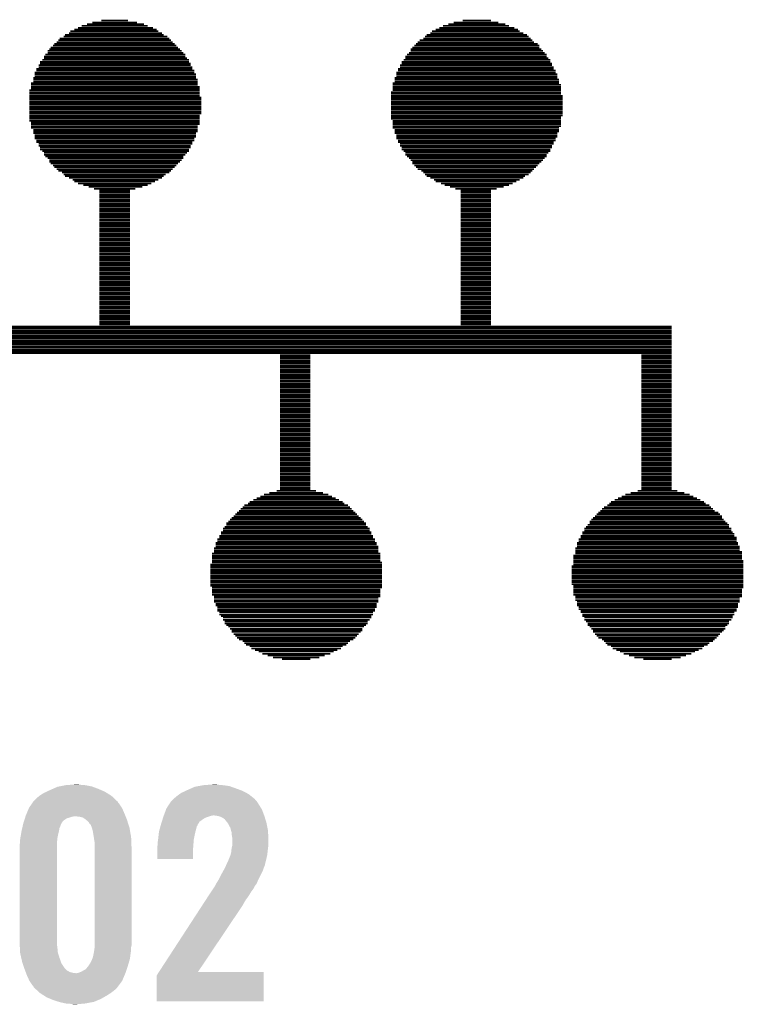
# Model space of a CAD drawing. Extents: x -9 to 122, y -9 to 65.
# Tile 223 of 256: x 66.64 to 71.13, y 28.24 to 34.35. Entities that reach past the tile are written whole.
import ezdxf

# ---------------------------------------------------------------- set-up
doc = ezdxf.new("R2010")
doc.units = 0
doc.layers.add('CLICKER_4_FOR_R7FA4M2A_V100_GTO', color=12, linetype='CONTINUOUS')

msp = doc.modelspace()

# ---------------------------------------------------------------- linework, layer by layer
at = {"layer": 'CLICKER_4_FOR_R7FA4M2A_V100_GTO', "const_width": 0.01016}
for points in [[(67.02044, 34.31286), (67.42938, 34.31286)], [(67.05346, 34.32302), (67.40652, 34.32302)], [(67.08648, 34.33318), (67.36334, 34.33318)], [(67.14236, 34.34588), (67.30746, 34.34588)], [(69.26072, 34.31286), (69.66966, 34.31286)], [(69.29374, 34.32302), (69.6468, 34.32302)], [(69.32676, 34.33318), (69.60362, 34.33318)], [(69.38264, 34.34588), (69.5579, 34.34588)], [(66.91884, 34.25698), (67.52844, 34.25698)], [(66.9417, 34.26714), (67.51828, 34.26714)], [(66.95186, 34.27984), (67.49542, 34.27984)], [(66.97472, 34.29), (67.48526, 34.29)], [(66.99758, 34.30016), (67.4624, 34.30016)], [(69.15912, 34.25698), (69.78142, 34.25698)], [(69.18198, 34.26714), (69.75856, 34.26714)], [(69.19214, 34.27984), (69.7357, 34.27984)], [(69.215, 34.29), (69.72554, 34.29)], [(69.23786, 34.30016), (69.70268, 34.30016)], [(66.84264, 34.19094), (67.60718, 34.19094)], [(66.8528, 34.2011), (67.59702, 34.2011)], [(66.8655, 34.21126), (67.58432, 34.21126)], [(66.87566, 34.22396), (67.57416, 34.22396)], [(66.88582, 34.23412), (67.564, 34.23412)], [(66.90868, 34.24682), (67.5513, 34.24682)], [(69.08292, 34.19094), (69.85762, 34.19094)], [(69.09308, 34.2011), (69.84746, 34.2011)], [(69.10324, 34.21126), (69.8246, 34.21126)], [(69.11594, 34.22396), (69.81444, 34.22396)], [(69.1388, 34.23412), (69.80428, 34.23412)], [(69.14896, 34.24682), (69.79158, 34.24682)], [(66.79692, 34.13506), (67.66306, 34.13506)], [(66.80962, 34.15792), (67.6402, 34.15792)], [(66.80962, 34.14522), (67.65036, 34.14522)], [(66.81978, 34.16808), (67.63004, 34.16808)], [(66.82994, 34.17824), (67.61734, 34.17824)], [(69.0372, 34.13506), (69.90334, 34.13506)], [(69.0499, 34.14522), (69.89064, 34.14522)], [(69.06006, 34.16808), (69.87032, 34.16808)], [(69.06006, 34.15792), (69.88048, 34.15792)], [(69.07022, 34.17824), (69.85762, 34.17824)], [(66.75374, 34.06902), (67.69608, 34.06902)], [(66.7639, 34.08934), (67.68592, 34.08934)], [(66.7639, 34.07918), (67.69608, 34.07918)], [(66.7766, 34.10204), (67.68592, 34.10204)], [(66.78676, 34.12236), (67.66306, 34.12236)], [(66.78676, 34.1122), (67.67322, 34.1122)], [(68.99402, 34.06902), (69.93636, 34.06902)], [(69.00418, 34.08934), (69.9262, 34.08934)], [(69.00418, 34.07918), (69.93636, 34.07918)], [(69.01688, 34.10204), (69.9262, 34.10204)], [(69.02704, 34.12236), (69.90334, 34.12236)], [(69.02704, 34.1122), (69.9135, 34.1122)], [(66.73088, 34.0233), (67.71894, 34.0233)], [(66.73088, 34.01314), (67.7291, 34.01314)], [(66.74104, 34.04616), (67.70624, 34.04616)], [(66.74104, 34.036), (67.71894, 34.036)], [(66.75374, 34.05632), (67.70624, 34.05632)], [(68.97116, 34.0233), (69.95922, 34.0233)], [(68.97116, 34.01314), (69.96938, 34.01314)], [(68.98132, 34.04616), (69.94652, 34.04616)], [(68.98132, 34.036), (69.95922, 34.036)], [(68.99402, 34.05632), (69.94652, 34.05632)], [(66.70802, 33.95726), (67.73926, 33.95726)], [(66.70802, 33.9471), (67.73926, 33.9471)], [(66.72072, 33.99028), (67.7291, 33.99028)], [(66.72072, 33.98012), (67.73926, 33.98012)], [(66.72072, 33.96742), (67.73926, 33.96742)], [(66.73088, 34.00044), (67.7291, 34.00044)], [(68.9483, 33.95726), (69.97954, 33.95726)], [(68.9483, 33.9471), (69.99224, 33.9471)], [(68.961, 33.99028), (69.96938, 33.99028)], [(68.961, 33.98012), (69.97954, 33.98012)], [(68.961, 33.96742), (69.97954, 33.96742)], [(68.97116, 34.00044), (69.96938, 34.00044)], [(66.69786, 33.91408), (67.75196, 33.91408)], [(66.69786, 33.90138), (67.75196, 33.90138)], [(66.69786, 33.89122), (67.75196, 33.89122)], [(66.70802, 33.9344), (67.75196, 33.9344)], [(66.70802, 33.92424), (67.75196, 33.92424)], [(68.93814, 33.90138), (69.99224, 33.90138)], [(68.93814, 33.89122), (69.99224, 33.89122)], [(68.9483, 33.9344), (69.99224, 33.9344)], [(68.9483, 33.92424), (69.99224, 33.92424)], [(68.9483, 33.91408), (69.99224, 33.91408)], [(66.69786, 33.87852), (67.75196, 33.87852)], [(66.69786, 33.86836), (67.76212, 33.86836)], [(66.69786, 33.8582), (67.76212, 33.8582)], [(66.69786, 33.8455), (67.76212, 33.8455)], [(66.69786, 33.83534), (67.76212, 33.83534)], [(66.69786, 33.82518), (67.76212, 33.82518)], [(68.93814, 33.87852), (70.0024, 33.87852)], [(68.93814, 33.86836), (70.0024, 33.86836)], [(68.93814, 33.8582), (70.0024, 33.8582)], [(68.93814, 33.8455), (70.0024, 33.8455)], [(68.93814, 33.83534), (70.0024, 33.83534)], [(68.93814, 33.82518), (70.0024, 33.82518)], [(66.69786, 33.81248), (67.76212, 33.81248)], [(66.69786, 33.80232), (67.76212, 33.80232)], [(66.69786, 33.79216), (67.76212, 33.79216)], [(66.69786, 33.77946), (67.76212, 33.77946)], [(66.69786, 33.7693), (67.76212, 33.7693)], [(68.93814, 33.81248), (70.0024, 33.81248)], [(68.93814, 33.80232), (70.0024, 33.80232)], [(68.93814, 33.79216), (70.0024, 33.79216)], [(68.93814, 33.77946), (70.0024, 33.77946)], [(68.93814, 33.7693), (70.0024, 33.7693)], [(66.69786, 33.7566), (67.75196, 33.7566)], [(66.69786, 33.74644), (67.75196, 33.74644)], [(66.69786, 33.73628), (67.75196, 33.73628)], [(66.69786, 33.72358), (67.75196, 33.72358)], [(66.70802, 33.71342), (67.75196, 33.71342)], [(66.70802, 33.70326), (67.75196, 33.70326)], [(68.93814, 33.7566), (70.0024, 33.7566)], [(68.93814, 33.74644), (69.99224, 33.74644)], [(68.93814, 33.73628), (69.99224, 33.73628)], [(68.9483, 33.72358), (69.99224, 33.72358)], [(68.9483, 33.71342), (69.99224, 33.71342)], [(68.9483, 33.70326), (69.99224, 33.70326)], [(66.70802, 33.69056), (67.73926, 33.69056)], [(66.70802, 33.6804), (67.73926, 33.6804)], [(66.72072, 33.6677), (67.73926, 33.6677)], [(66.72072, 33.65754), (67.73926, 33.65754)], [(66.72072, 33.64738), (67.7291, 33.64738)], [(68.9483, 33.69056), (69.99224, 33.69056)], [(68.9483, 33.6804), (69.97954, 33.6804)], [(68.961, 33.6677), (69.97954, 33.6677)], [(68.961, 33.65754), (69.97954, 33.65754)], [(68.961, 33.64738), (69.96938, 33.64738)], [(66.73088, 33.63468), (67.7291, 33.63468)], [(66.73088, 33.62452), (67.7291, 33.62452)], [(66.73088, 33.61436), (67.71894, 33.61436)], [(66.74104, 33.60166), (67.71894, 33.60166)], [(66.74104, 33.5915), (67.70624, 33.5915)], [(66.75374, 33.58134), (67.70624, 33.58134)], [(68.97116, 33.63468), (69.96938, 33.63468)], [(68.97116, 33.62452), (69.96938, 33.62452)], [(68.97116, 33.61436), (69.95922, 33.61436)], [(68.98132, 33.60166), (69.95922, 33.60166)], [(68.98132, 33.5915), (69.94652, 33.5915)], [(68.99402, 33.58134), (69.94652, 33.58134)], [(66.75374, 33.56864), (67.69608, 33.56864)], [(66.7639, 33.55848), (67.69608, 33.55848)], [(66.7639, 33.54578), (67.68592, 33.54578)], [(66.7766, 33.53562), (67.68592, 33.53562)], [(66.78676, 33.52546), (67.67322, 33.52546)], [(68.99402, 33.56864), (69.93636, 33.56864)], [(69.00418, 33.55848), (69.93636, 33.55848)], [(69.00418, 33.54578), (69.9262, 33.54578)], [(69.01688, 33.53562), (69.9262, 33.53562)], [(69.02704, 33.52546), (69.9135, 33.52546)], [(66.78676, 33.51276), (67.66306, 33.51276)], [(66.79692, 33.5026), (67.65036, 33.5026)], [(66.80962, 33.49244), (67.65036, 33.49244)], [(66.81978, 33.47974), (67.6402, 33.47974)], [(66.81978, 33.46958), (67.63004, 33.46958)], [(66.82994, 33.45942), (67.61734, 33.45942)], [(69.02704, 33.51276), (69.90334, 33.51276)], [(69.0372, 33.5026), (69.90334, 33.5026)], [(69.0499, 33.49244), (69.89064, 33.49244)], [(69.06006, 33.47974), (69.88048, 33.47974)], [(69.07022, 33.46958), (69.87032, 33.46958)], [(69.07022, 33.45942), (69.85762, 33.45942)], [(66.84264, 33.44672), (67.60718, 33.44672)], [(66.8528, 33.43656), (67.59702, 33.43656)], [(66.8655, 33.42386), (67.58432, 33.42386)], [(66.87566, 33.4137), (67.57416, 33.4137)], [(66.89852, 33.40354), (67.564, 33.40354)], [(69.08292, 33.44672), (69.84746, 33.44672)], [(69.09308, 33.43656), (69.8373, 33.43656)], [(69.10324, 33.42386), (69.8246, 33.42386)], [(69.1261, 33.4137), (69.81444, 33.4137)], [(69.1388, 33.40354), (69.80428, 33.40354)], [(66.90868, 33.39084), (67.54114, 33.39084)], [(66.91884, 33.38068), (67.52844, 33.38068)], [(66.9417, 33.37052), (67.51828, 33.37052)], [(66.96456, 33.35782), (67.49542, 33.35782)], [(66.97472, 33.34766), (67.4751, 33.34766)], [(66.99758, 33.33496), (67.45224, 33.33496)], [(69.14896, 33.39084), (69.79158, 33.39084)], [(69.15912, 33.38068), (69.76872, 33.38068)], [(69.18198, 33.37052), (69.75856, 33.37052)], [(69.20484, 33.35782), (69.7357, 33.35782)], [(69.215, 33.34766), (69.71538, 33.34766)], [(69.24802, 33.33496), (69.69252, 33.33496)], [(67.0306, 33.3248), (67.42938, 33.3248)], [(67.06362, 33.31464), (67.39636, 33.31464)], [(67.09664, 33.30194), (67.35318, 33.30194)], [(67.12966, 33.29178), (67.32016, 33.29178)], [(67.12966, 33.28162), (67.32016, 33.28162)], [(69.27088, 33.3248), (69.66966, 33.3248)], [(69.3039, 33.31464), (69.63664, 33.31464)], [(69.33692, 33.30194), (69.59346, 33.30194)], [(69.36994, 33.29178), (69.5579, 33.29178)], [(69.36994, 33.28162), (69.5579, 33.28162)], [(67.12966, 33.26892), (67.32016, 33.26892)], [(67.12966, 33.25876), (67.32016, 33.25876)], [(67.12966, 33.2486), (67.32016, 33.2486)], [(67.12966, 33.2359), (67.32016, 33.2359)], [(67.12966, 33.22574), (67.32016, 33.22574)], [(67.12966, 33.21304), (67.32016, 33.21304)], [(69.36994, 33.26892), (69.5579, 33.26892)], [(69.36994, 33.25876), (69.5579, 33.25876)], [(69.36994, 33.2486), (69.5579, 33.2486)], [(69.36994, 33.2359), (69.5579, 33.2359)], [(69.36994, 33.22574), (69.5579, 33.22574)], [(69.36994, 33.21304), (69.5579, 33.21304)], [(67.12966, 33.20288), (67.32016, 33.20288)], [(67.12966, 33.19272), (67.32016, 33.19272)], [(67.12966, 33.18002), (67.32016, 33.18002)], [(67.12966, 33.16986), (67.32016, 33.16986)], [(67.12966, 33.1597), (67.32016, 33.1597)], [(69.36994, 33.20288), (69.5579, 33.20288)], [(69.36994, 33.19272), (69.5579, 33.19272)], [(69.36994, 33.18002), (69.5579, 33.18002)], [(69.36994, 33.16986), (69.5579, 33.16986)], [(69.36994, 33.1597), (69.5579, 33.1597)], [(67.12966, 33.147), (67.32016, 33.147)], [(67.12966, 33.13684), (67.32016, 33.13684)], [(67.12966, 33.12668), (67.32016, 33.12668)], [(67.12966, 33.11398), (67.32016, 33.11398)], [(67.12966, 33.10382), (67.32016, 33.10382)], [(67.12966, 33.09112), (67.32016, 33.09112)], [(69.36994, 33.147), (69.5579, 33.147)], [(69.36994, 33.13684), (69.5579, 33.13684)], [(69.36994, 33.12668), (69.5579, 33.12668)], [(69.36994, 33.11398), (69.5579, 33.11398)], [(69.36994, 33.10382), (69.5579, 33.10382)], [(69.36994, 33.09112), (69.5579, 33.09112)], [(67.12966, 33.08096), (67.32016, 33.08096)], [(67.12966, 33.0708), (67.32016, 33.0708)], [(67.12966, 33.0581), (67.32016, 33.0581)], [(67.12966, 33.04794), (67.32016, 33.04794)], [(67.12966, 33.03778), (67.32016, 33.03778)], [(69.36994, 33.08096), (69.5579, 33.08096)], [(69.36994, 33.0708), (69.5579, 33.0708)], [(69.36994, 33.0581), (69.5579, 33.0581)], [(69.36994, 33.04794), (69.5579, 33.04794)], [(69.36994, 33.03778), (69.5579, 33.03778)], [(67.12966, 33.02508), (67.32016, 33.02508)], [(67.12966, 33.01492), (67.32016, 33.01492)], [(67.12966, 33.00476), (67.32016, 33.00476)], [(67.12966, 32.99206), (67.32016, 32.99206)], [(67.12966, 32.9819), (67.32016, 32.9819)], [(67.12966, 32.9692), (67.32016, 32.9692)], [(69.36994, 33.02508), (69.5579, 33.02508)], [(69.36994, 33.01492), (69.5579, 33.01492)], [(69.36994, 33.00476), (69.5579, 33.00476)], [(69.36994, 32.99206), (69.5579, 32.99206)], [(69.36994, 32.9819), (69.5579, 32.9819)], [(69.36994, 32.9692), (69.5579, 32.9692)], [(67.12966, 32.95904), (67.32016, 32.95904)], [(67.12966, 32.94888), (67.32016, 32.94888)], [(67.12966, 32.93618), (67.32016, 32.93618)], [(67.12966, 32.92602), (67.32016, 32.92602)], [(67.12966, 32.91586), (67.32016, 32.91586)], [(69.36994, 32.95904), (69.5579, 32.95904)], [(69.36994, 32.94888), (69.5579, 32.94888)], [(69.36994, 32.93618), (69.5579, 32.93618)], [(69.36994, 32.92602), (69.5579, 32.92602)], [(69.36994, 32.91586), (69.5579, 32.91586)], [(67.12966, 32.90316), (67.32016, 32.90316)], [(67.12966, 32.893), (67.32016, 32.893)], [(67.12966, 32.8803), (67.32016, 32.8803)], [(67.12966, 32.87014), (67.32016, 32.87014)], [(67.12966, 32.85998), (67.32016, 32.85998)], [(67.12966, 32.84728), (67.32016, 32.84728)], [(69.36994, 32.90316), (69.5579, 32.90316)], [(69.36994, 32.893), (69.5579, 32.893)], [(69.36994, 32.8803), (69.5579, 32.8803)], [(69.36994, 32.87014), (69.5579, 32.87014)], [(69.36994, 32.85998), (69.5579, 32.85998)], [(69.36994, 32.84728), (69.5579, 32.84728)], [(67.12966, 32.83712), (67.32016, 32.83712)], [(67.12966, 32.82696), (67.32016, 32.82696)], [(67.12966, 32.81426), (67.32016, 32.81426)], [(67.12966, 32.8041), (67.32016, 32.8041)], [(67.12966, 32.79394), (67.32016, 32.79394)], [(69.36994, 32.83712), (69.5579, 32.83712)], [(69.36994, 32.82696), (69.5579, 32.82696)], [(69.36994, 32.81426), (69.5579, 32.81426)], [(69.36994, 32.8041), (69.5579, 32.8041)], [(69.36994, 32.79394), (69.5579, 32.79394)], [(67.12966, 32.78124), (67.32016, 32.78124)], [(67.12966, 32.77108), (67.32016, 32.77108)], [(67.12966, 32.75838), (67.32016, 32.75838)], [(67.12966, 32.74822), (67.32016, 32.74822)], [(67.12966, 32.73806), (67.32016, 32.73806)], [(67.12966, 32.72536), (67.32016, 32.72536)], [(69.36994, 32.78124), (69.5579, 32.78124)], [(69.36994, 32.77108), (69.5579, 32.77108)], [(69.36994, 32.75838), (69.5579, 32.75838)], [(69.36994, 32.74822), (69.5579, 32.74822)], [(69.36994, 32.73806), (69.5579, 32.73806)], [(69.36994, 32.72536), (69.5579, 32.72536)], [(67.12966, 32.7152), (67.32016, 32.7152)], [(67.12966, 32.70504), (67.32016, 32.70504)], [(67.12966, 32.69234), (67.32016, 32.69234)], [(67.12966, 32.68218), (67.32016, 32.68218)], [(67.12966, 32.67202), (67.32016, 32.67202)], [(69.36994, 32.7152), (69.5579, 32.7152)], [(69.36994, 32.70504), (69.5579, 32.70504)], [(69.36994, 32.69234), (69.5579, 32.69234)], [(69.36994, 32.68218), (69.5579, 32.68218)], [(69.36994, 32.67202), (69.5579, 32.67202)], [(67.12966, 32.65932), (67.32016, 32.65932)], [(67.12966, 32.64916), (67.32016, 32.64916)], [(67.12966, 32.63646), (67.32016, 32.63646)], [(67.12966, 32.6263), (67.32016, 32.6263)], [(67.12966, 32.61614), (67.32016, 32.61614)], [(67.12966, 32.60344), (67.32016, 32.60344)], [(69.36994, 32.65932), (69.5579, 32.65932)], [(69.36994, 32.64916), (69.5579, 32.64916)], [(69.36994, 32.63646), (69.5579, 32.63646)], [(69.36994, 32.6263), (69.5579, 32.6263)], [(69.36994, 32.61614), (69.5579, 32.61614)], [(69.36994, 32.60344), (69.5579, 32.60344)], [(67.12966, 32.59328), (67.32016, 32.59328)], [(67.12966, 32.58312), (67.32016, 32.58312)], [(67.12966, 32.57042), (67.32016, 32.57042)], [(67.12966, 32.56026), (67.32016, 32.56026)], [(67.12966, 32.54756), (67.32016, 32.54756)], [(69.36994, 32.59328), (69.5579, 32.59328)], [(69.36994, 32.58312), (69.5579, 32.58312)], [(69.36994, 32.57042), (69.5579, 32.57042)], [(69.36994, 32.56026), (69.5579, 32.56026)], [(69.36994, 32.54756), (69.5579, 32.54756)], [(67.12966, 32.5374), (67.32016, 32.5374)], [(67.12966, 32.52724), (67.32016, 32.52724)], [(67.12966, 32.51454), (67.32016, 32.51454)], [(67.12966, 32.50438), (67.32016, 32.50438)], [(67.12966, 32.49422), (67.32016, 32.49422)], [(67.12966, 32.48152), (67.32016, 32.48152)], [(69.36994, 32.5374), (69.5579, 32.5374)], [(69.36994, 32.52724), (69.5579, 32.52724)], [(69.36994, 32.51454), (69.5579, 32.51454)], [(69.36994, 32.50438), (69.5579, 32.50438)], [(69.36994, 32.49422), (69.5579, 32.49422)], [(69.36994, 32.48152), (69.5579, 32.48152)], [(66.00952, 32.4485), (70.67804, 32.4485)], [(66.00952, 32.43834), (70.67804, 32.43834)], [(66.00952, 32.42564), (70.67804, 32.42564)], [(67.12966, 32.47136), (67.32016, 32.47136)], [(67.12966, 32.4612), (67.32016, 32.4612)], [(69.36994, 32.47136), (69.5579, 32.47136)], [(69.36994, 32.4612), (69.5579, 32.4612)], [(66.00952, 32.41548), (70.67804, 32.41548)], [(66.00952, 32.40532), (70.67804, 32.40532)], [(66.00952, 32.39262), (70.67804, 32.39262)], [(66.00952, 32.38246), (70.67804, 32.38246)], [(66.00952, 32.3723), (70.67804, 32.3723)], [(66.00952, 32.3596), (70.67804, 32.3596)], [(66.00952, 32.34944), (70.67804, 32.34944)], [(66.00952, 32.33928), (70.67804, 32.33928)], [(66.00952, 32.32658), (70.67804, 32.32658)], [(66.00952, 32.31642), (70.67804, 32.31642)], [(66.00952, 32.30372), (70.67804, 32.30372)], [(66.00952, 32.29356), (70.67804, 32.29356)], [(66.00952, 32.2834), (70.67804, 32.2834)], [(68.2498, 32.2707), (68.43776, 32.2707)], [(68.2498, 32.26054), (68.43776, 32.26054)], [(68.2498, 32.25038), (68.43776, 32.25038)], [(68.2498, 32.23768), (68.43776, 32.23768)], [(70.49008, 32.2707), (70.67804, 32.2707)], [(70.49008, 32.26054), (70.67804, 32.26054)], [(70.49008, 32.25038), (70.67804, 32.25038)], [(70.49008, 32.23768), (70.67804, 32.23768)], [(68.2498, 32.22752), (68.43776, 32.22752)], [(68.2498, 32.21736), (68.43776, 32.21736)], [(68.2498, 32.20466), (68.43776, 32.20466)], [(68.2498, 32.1945), (68.43776, 32.1945)], [(68.2498, 32.1818), (68.43776, 32.1818)], [(70.49008, 32.22752), (70.67804, 32.22752)], [(70.49008, 32.21736), (70.67804, 32.21736)], [(70.49008, 32.20466), (70.67804, 32.20466)], [(70.49008, 32.1945), (70.67804, 32.1945)], [(70.49008, 32.1818), (70.67804, 32.1818)], [(68.2498, 32.17164), (68.43776, 32.17164)], [(68.2498, 32.16148), (68.43776, 32.16148)], [(68.2498, 32.14878), (68.43776, 32.14878)], [(68.2498, 32.13862), (68.43776, 32.13862)], [(68.2498, 32.12846), (68.43776, 32.12846)], [(68.2498, 32.11576), (68.43776, 32.11576)], [(70.49008, 32.17164), (70.67804, 32.17164)], [(70.49008, 32.16148), (70.67804, 32.16148)], [(70.49008, 32.14878), (70.67804, 32.14878)], [(70.49008, 32.13862), (70.67804, 32.13862)], [(70.49008, 32.12846), (70.67804, 32.12846)], [(70.49008, 32.11576), (70.67804, 32.11576)], [(68.2498, 32.1056), (68.43776, 32.1056)], [(68.2498, 32.0929), (68.43776, 32.0929)], [(68.2498, 32.08274), (68.43776, 32.08274)], [(68.2498, 32.07258), (68.43776, 32.07258)], [(68.2498, 32.05988), (68.43776, 32.05988)], [(70.49008, 32.1056), (70.67804, 32.1056)], [(70.49008, 32.0929), (70.67804, 32.0929)], [(70.49008, 32.08274), (70.67804, 32.08274)], [(70.49008, 32.07258), (70.67804, 32.07258)], [(70.49008, 32.05988), (70.67804, 32.05988)], [(68.2498, 32.04972), (68.43776, 32.04972)], [(68.2498, 32.03956), (68.43776, 32.03956)], [(68.2498, 32.02686), (68.43776, 32.02686)], [(68.2498, 32.0167), (68.43776, 32.0167)], [(68.2498, 32.00654), (68.43776, 32.00654)], [(68.2498, 31.99384), (68.43776, 31.99384)], [(70.49008, 32.04972), (70.67804, 32.04972)], [(70.49008, 32.03956), (70.67804, 32.03956)], [(70.49008, 32.02686), (70.67804, 32.02686)], [(70.49008, 32.0167), (70.67804, 32.0167)], [(70.49008, 32.00654), (70.67804, 32.00654)], [(70.49008, 31.99384), (70.67804, 31.99384)], [(68.2498, 31.98368), (68.43776, 31.98368)], [(68.2498, 31.97098), (68.43776, 31.97098)], [(68.2498, 31.96082), (68.43776, 31.96082)], [(68.2498, 31.95066), (68.43776, 31.95066)], [(68.2498, 31.93796), (68.43776, 31.93796)], [(70.49008, 31.98368), (70.67804, 31.98368)], [(70.49008, 31.97098), (70.67804, 31.97098)], [(70.49008, 31.96082), (70.67804, 31.96082)], [(70.49008, 31.95066), (70.67804, 31.95066)], [(70.49008, 31.93796), (70.67804, 31.93796)], [(68.2498, 31.9278), (68.43776, 31.9278)], [(68.2498, 31.91764), (68.43776, 31.91764)], [(68.2498, 31.90494), (68.43776, 31.90494)], [(68.2498, 31.89478), (68.43776, 31.89478)], [(68.2498, 31.88462), (68.43776, 31.88462)], [(68.2498, 31.87192), (68.43776, 31.87192)], [(70.49008, 31.9278), (70.67804, 31.9278)], [(70.49008, 31.91764), (70.67804, 31.91764)], [(70.49008, 31.90494), (70.67804, 31.90494)], [(70.49008, 31.89478), (70.67804, 31.89478)], [(70.49008, 31.88462), (70.67804, 31.88462)], [(70.49008, 31.87192), (70.67804, 31.87192)], [(68.2498, 31.86176), (68.43776, 31.86176)], [(68.2498, 31.84906), (68.43776, 31.84906)], [(68.2498, 31.8389), (68.43776, 31.8389)], [(68.2498, 31.82874), (68.43776, 31.82874)], [(68.2498, 31.81604), (68.43776, 31.81604)], [(70.49008, 31.86176), (70.67804, 31.86176)], [(70.49008, 31.84906), (70.67804, 31.84906)], [(70.49008, 31.8389), (70.67804, 31.8389)], [(70.49008, 31.82874), (70.67804, 31.82874)], [(70.49008, 31.81604), (70.67804, 31.81604)], [(68.2498, 31.80588), (68.43776, 31.80588)], [(68.2498, 31.79572), (68.43776, 31.79572)], [(68.2498, 31.78302), (68.43776, 31.78302)], [(68.2498, 31.77286), (68.43776, 31.77286)], [(68.2498, 31.76016), (68.43776, 31.76016)], [(68.2498, 31.75), (68.43776, 31.75)], [(70.49008, 31.80588), (70.67804, 31.80588)], [(70.49008, 31.79572), (70.67804, 31.79572)], [(70.49008, 31.78302), (70.67804, 31.78302)], [(70.49008, 31.77286), (70.67804, 31.77286)], [(70.49008, 31.76016), (70.67804, 31.76016)], [(70.49008, 31.75), (70.67804, 31.75)], [(68.2498, 31.73984), (68.43776, 31.73984)], [(68.2498, 31.72714), (68.43776, 31.72714)], [(68.2498, 31.71698), (68.43776, 31.71698)], [(68.2498, 31.70682), (68.43776, 31.70682)], [(68.2498, 31.69412), (68.43776, 31.69412)], [(70.49008, 31.73984), (70.67804, 31.73984)], [(70.49008, 31.72714), (70.67804, 31.72714)], [(70.49008, 31.71698), (70.67804, 31.71698)], [(70.49008, 31.70682), (70.67804, 31.70682)], [(70.49008, 31.69412), (70.67804, 31.69412)], [(68.2498, 31.68396), (68.43776, 31.68396)], [(68.2498, 31.6738), (68.43776, 31.6738)], [(68.2498, 31.6611), (68.43776, 31.6611)], [(68.2498, 31.65094), (68.43776, 31.65094)], [(68.2498, 31.63824), (68.43776, 31.63824)], [(68.2498, 31.62808), (68.43776, 31.62808)], [(70.49008, 31.68396), (70.67804, 31.68396)], [(70.49008, 31.6738), (70.67804, 31.6738)], [(70.49008, 31.6611), (70.67804, 31.6611)], [(70.49008, 31.65094), (70.67804, 31.65094)], [(70.49008, 31.63824), (70.67804, 31.63824)], [(70.49008, 31.62808), (70.67804, 31.62808)], [(68.2498, 31.61792), (68.43776, 31.61792)], [(68.2498, 31.60522), (68.43776, 31.60522)], [(68.2498, 31.59506), (68.43776, 31.59506)], [(68.2498, 31.5849), (68.43776, 31.5849)], [(68.2498, 31.5722), (68.43776, 31.5722)], [(70.49008, 31.61792), (70.67804, 31.61792)], [(70.49008, 31.60522), (70.67804, 31.60522)], [(70.49008, 31.59506), (70.67804, 31.59506)], [(70.49008, 31.5849), (70.67804, 31.5849)], [(70.49008, 31.5722), (70.67804, 31.5722)], [(68.2498, 31.56204), (68.43776, 31.56204)], [(68.2498, 31.55188), (68.43776, 31.55188)], [(68.2498, 31.53918), (68.43776, 31.53918)], [(68.2498, 31.52902), (68.43776, 31.52902)], [(68.2498, 31.51632), (68.43776, 31.51632)], [(68.2498, 31.50616), (68.43776, 31.50616)], [(70.49008, 31.56204), (70.67804, 31.56204)], [(70.49008, 31.55188), (70.67804, 31.55188)], [(70.49008, 31.53918), (70.67804, 31.53918)], [(70.49008, 31.52902), (70.67804, 31.52902)], [(70.49008, 31.51632), (70.67804, 31.51632)], [(70.49008, 31.50616), (70.67804, 31.50616)], [(68.2498, 31.496), (68.43776, 31.496)], [(68.2498, 31.4833), (68.43776, 31.4833)], [(68.2498, 31.47314), (68.43776, 31.47314)], [(68.2498, 31.46298), (68.43776, 31.46298)], [(68.2498, 31.45028), (68.43776, 31.45028)], [(70.49008, 31.496), (70.67804, 31.496)], [(70.49008, 31.4833), (70.67804, 31.4833)], [(70.49008, 31.47314), (70.67804, 31.47314)], [(70.49008, 31.46298), (70.67804, 31.46298)], [(70.49008, 31.45028), (70.67804, 31.45028)], [(68.10502, 31.38424), (68.59524, 31.38424)], [(68.12788, 31.3944), (68.57238, 31.3944)], [(68.15074, 31.4071), (68.54952, 31.4071)], [(68.18376, 31.41726), (68.5165, 31.41726)], [(68.22948, 31.42996), (68.47332, 31.42996)], [(68.2498, 31.44012), (68.43776, 31.44012)], [(70.3453, 31.38424), (70.83552, 31.38424)], [(70.36816, 31.3944), (70.81266, 31.3944)], [(70.39102, 31.4071), (70.7898, 31.4071)], [(70.42404, 31.41726), (70.75678, 31.41726)], [(70.46722, 31.42996), (70.7136, 31.42996)], [(70.49008, 31.44012), (70.67804, 31.44012)], [(68.01866, 31.32836), (68.68414, 31.32836)], [(68.02882, 31.34106), (68.67144, 31.34106)], [(68.05168, 31.35122), (68.64858, 31.35122)], [(68.06184, 31.36138), (68.63842, 31.36138)], [(68.0847, 31.37408), (68.61556, 31.37408)], [(70.25894, 31.32836), (70.92188, 31.32836)], [(70.27926, 31.34106), (70.91172, 31.34106)], [(70.29196, 31.35122), (70.88886, 31.35122)], [(70.30212, 31.36138), (70.8787, 31.36138)], [(70.32498, 31.37408), (70.85584, 31.37408)], [(67.95008, 31.26232), (68.75018, 31.26232)], [(67.96278, 31.27248), (68.73748, 31.27248)], [(67.97294, 31.28518), (68.72732, 31.28518)], [(67.9831, 31.29534), (68.71716, 31.29534)], [(67.9958, 31.3055), (68.70446, 31.3055)], [(68.00596, 31.3182), (68.6943, 31.3182)], [(70.19036, 31.26232), (70.99046, 31.26232)], [(70.20306, 31.27248), (70.99046, 31.27248)], [(70.21322, 31.28518), (70.97776, 31.28518)], [(70.22338, 31.29534), (70.9676, 31.29534)], [(70.23608, 31.3055), (70.94474, 31.3055)], [(70.24624, 31.3182), (70.93458, 31.3182)], [(67.9069, 31.20644), (68.79336, 31.20644)], [(67.91706, 31.2293), (68.7832, 31.2293)], [(67.91706, 31.21914), (68.7832, 31.21914)], [(67.92976, 31.23946), (68.7705, 31.23946)], [(67.93992, 31.25216), (68.76034, 31.25216)], [(70.14718, 31.20644), (71.03364, 31.20644)], [(70.15734, 31.21914), (71.03364, 31.21914)], [(70.17004, 31.23946), (71.01078, 31.23946)], [(70.17004, 31.2293), (71.02348, 31.2293)], [(70.1802, 31.25216), (71.00062, 31.25216)], [(67.87388, 31.15056), (68.82638, 31.15056)], [(67.87388, 31.1404), (68.82638, 31.1404)], [(67.88404, 31.17342), (68.81622, 31.17342)], [(67.88404, 31.16326), (68.81622, 31.16326)], [(67.89674, 31.19628), (68.80606, 31.19628)], [(67.89674, 31.18358), (68.80606, 31.18358)], [(70.11416, 31.15056), (71.06666, 31.15056)], [(70.11416, 31.1404), (71.07936, 31.1404)], [(70.12432, 31.17342), (71.0565, 31.17342)], [(70.12432, 31.16326), (71.06666, 31.16326)], [(70.13702, 31.19628), (71.04634, 31.19628)], [(70.13702, 31.18358), (71.04634, 31.18358)], [(67.85102, 31.10738), (68.84924, 31.10738)], [(67.85102, 31.09722), (68.84924, 31.09722)], [(67.85102, 31.08452), (68.8594, 31.08452)], [(67.86118, 31.13024), (68.83908, 31.13024)], [(67.86118, 31.11754), (68.83908, 31.11754)], [(70.0913, 31.10738), (71.08952, 31.10738)], [(70.0913, 31.09722), (71.08952, 31.09722)], [(70.0913, 31.08452), (71.09968, 31.08452)], [(70.10146, 31.13024), (71.07936, 31.13024)], [(70.10146, 31.11754), (71.07936, 31.11754)], [(67.82816, 31.04134), (68.8721, 31.04134)], [(67.82816, 31.02864), (68.8721, 31.02864)], [(67.82816, 31.01848), (68.8721, 31.01848)], [(67.84086, 31.07436), (68.8594, 31.07436)], [(67.84086, 31.06166), (68.8594, 31.06166)], [(67.84086, 31.0515), (68.8594, 31.0515)], [(70.06844, 31.02864), (71.11238, 31.02864)], [(70.06844, 31.01848), (71.11238, 31.01848)], [(70.08114, 31.07436), (71.09968, 31.07436)], [(70.08114, 31.06166), (71.09968, 31.06166)], [(70.08114, 31.0515), (71.11238, 31.0515)], [(70.08114, 31.04134), (71.11238, 31.04134)], [(67.818, 30.97276), (68.88226, 30.97276)], [(67.818, 30.9626), (68.88226, 30.9626)], [(67.82816, 31.00832), (68.8721, 31.00832)], [(67.82816, 30.99562), (68.8721, 30.99562)], [(67.82816, 30.98546), (68.88226, 30.98546)], [(70.05828, 30.9626), (71.12254, 30.9626)], [(70.06844, 31.00832), (71.11238, 31.00832)], [(70.06844, 30.99562), (71.12254, 30.99562)], [(70.06844, 30.98546), (71.12254, 30.98546)], [(70.06844, 30.97276), (71.12254, 30.97276)], [(67.818, 30.95244), (68.88226, 30.95244)], [(67.818, 30.93974), (68.88226, 30.93974)], [(67.818, 30.92958), (68.88226, 30.92958)], [(67.818, 30.91942), (68.88226, 30.91942)], [(67.818, 30.90672), (68.88226, 30.90672)], [(67.818, 30.89656), (68.88226, 30.89656)], [(70.05828, 30.95244), (71.12254, 30.95244)], [(70.05828, 30.93974), (71.12254, 30.93974)], [(70.05828, 30.92958), (71.12254, 30.92958)], [(70.05828, 30.91942), (71.12254, 30.91942)], [(70.05828, 30.90672), (71.12254, 30.90672)], [(70.05828, 30.89656), (71.12254, 30.89656)], [(67.818, 30.8864), (68.88226, 30.8864)], [(67.818, 30.8737), (68.88226, 30.8737)], [(67.818, 30.86354), (68.88226, 30.86354)], [(67.818, 30.85084), (68.88226, 30.85084)], [(67.818, 30.84068), (68.88226, 30.84068)], [(70.05828, 30.8864), (71.12254, 30.8864)], [(70.05828, 30.8737), (71.12254, 30.8737)], [(70.05828, 30.86354), (71.12254, 30.86354)], [(70.05828, 30.85084), (71.12254, 30.85084)], [(70.06844, 30.84068), (71.12254, 30.84068)], [(67.82816, 30.83052), (68.88226, 30.83052)], [(67.82816, 30.81782), (68.8721, 30.81782)], [(67.82816, 30.80766), (68.8721, 30.80766)], [(67.82816, 30.7975), (68.8721, 30.7975)], [(67.82816, 30.7848), (68.8721, 30.7848)], [(67.84086, 30.77464), (68.8721, 30.77464)], [(70.06844, 30.83052), (71.12254, 30.83052)], [(70.06844, 30.81782), (71.11238, 30.81782)], [(70.06844, 30.80766), (71.11238, 30.80766)], [(70.06844, 30.7975), (71.11238, 30.7975)], [(70.06844, 30.7848), (71.11238, 30.7848)], [(70.08114, 30.77464), (71.11238, 30.77464)], [(67.84086, 30.76448), (68.8594, 30.76448)], [(67.84086, 30.75178), (68.8594, 30.75178)], [(67.84086, 30.74162), (68.8594, 30.74162)], [(67.85102, 30.72892), (68.84924, 30.72892)], [(67.85102, 30.71876), (68.84924, 30.71876)], [(70.08114, 30.76448), (71.09968, 30.76448)], [(70.08114, 30.75178), (71.09968, 30.75178)], [(70.0913, 30.74162), (71.09968, 30.74162)], [(70.0913, 30.72892), (71.08952, 30.72892)], [(70.0913, 30.71876), (71.08952, 30.71876)], [(67.86118, 30.7086), (68.84924, 30.7086)], [(67.86118, 30.6959), (68.83908, 30.6959)], [(67.86118, 30.68574), (68.83908, 30.68574)], [(67.87388, 30.67558), (68.82638, 30.67558)], [(67.87388, 30.66288), (68.82638, 30.66288)], [(67.88404, 30.65272), (68.81622, 30.65272)], [(70.10146, 30.7086), (71.08952, 30.7086)], [(70.10146, 30.6959), (71.07936, 30.6959)], [(70.11416, 30.68574), (71.07936, 30.68574)], [(70.11416, 30.67558), (71.06666, 30.67558)], [(70.12432, 30.66288), (71.06666, 30.66288)], [(70.12432, 30.65272), (71.0565, 30.65272)], [(67.89674, 30.64256), (68.81622, 30.64256)], [(67.89674, 30.62986), (68.80606, 30.62986)], [(67.9069, 30.6197), (68.79336, 30.6197)], [(67.9069, 30.607), (68.79336, 30.607)], [(67.91706, 30.59684), (68.7832, 30.59684)], [(70.13702, 30.64256), (71.0565, 30.64256)], [(70.13702, 30.62986), (71.04634, 30.62986)], [(70.14718, 30.6197), (71.03364, 30.6197)], [(70.15734, 30.607), (71.03364, 30.607)], [(70.15734, 30.59684), (71.02348, 30.59684)], [(67.92976, 30.58668), (68.7705, 30.58668)], [(67.93992, 30.57398), (68.76034, 30.57398)], [(67.95008, 30.56382), (68.76034, 30.56382)], [(67.95008, 30.55366), (68.75018, 30.55366)], [(67.96278, 30.54096), (68.73748, 30.54096)], [(67.97294, 30.5308), (68.72732, 30.5308)], [(70.17004, 30.58668), (71.01078, 30.58668)], [(70.1802, 30.57398), (71.01078, 30.57398)], [(70.19036, 30.56382), (71.00062, 30.56382)], [(70.19036, 30.55366), (70.99046, 30.55366)], [(70.20306, 30.54096), (70.97776, 30.54096)], [(70.21322, 30.5308), (70.9676, 30.5308)], [(67.9831, 30.5181), (68.71716, 30.5181)], [(67.9958, 30.50794), (68.70446, 30.50794)], [(68.01866, 30.49778), (68.68414, 30.49778)], [(68.02882, 30.48508), (68.67144, 30.48508)], [(68.03898, 30.47492), (68.66128, 30.47492)], [(68.06184, 30.46476), (68.63842, 30.46476)], [(70.22338, 30.5181), (70.95744, 30.5181)], [(70.24624, 30.50794), (70.94474, 30.50794)], [(70.25894, 30.49778), (70.93458, 30.49778)], [(70.2691, 30.48508), (70.91172, 30.48508)], [(70.27926, 30.47492), (70.90156, 30.47492)], [(70.30212, 30.46476), (70.8787, 30.46476)], [(68.072, 30.45206), (68.62826, 30.45206)], [(68.09486, 30.4419), (68.6054, 30.4419)], [(68.11772, 30.43174), (68.58254, 30.43174)], [(68.14058, 30.41904), (68.56222, 30.41904)], [(68.1736, 30.40888), (68.52666, 30.40888)], [(70.31228, 30.45206), (70.86854, 30.45206)], [(70.33514, 30.4419), (70.84568, 30.4419)], [(70.358, 30.43174), (70.82282, 30.43174)], [(70.38086, 30.41904), (70.79996, 30.41904)], [(70.41388, 30.40888), (70.76694, 30.40888)], [(68.20662, 30.39618), (68.49364, 30.39618)], [(68.2625, 30.38602), (68.43776, 30.38602)], [(70.4469, 30.39618), (70.73392, 30.39618)], [(70.50278, 30.38602), (70.67804, 30.38602)]]:
    msp.add_lwpolyline(points, dxfattribs=at)
at = {"layer": 'CLICKER_4_FOR_R7FA4M2A_V100_GTO'}
for points in [[(66.758822, 29.53766), (66.786762, 29.55544), (67.20586, 29.53766), (67.17741, 29.55544)], [(66.786762, 29.55544), (66.803084, 29.563058), (67.17741, 29.55544), (67.16522, 29.563058)], [(66.803084, 29.563058), (66.82486, 29.57322), (67.16522, 29.563058), (67.141996, 29.57322)], [(66.82486, 29.57322), (66.842004, 29.58084), (67.141996, 29.57322), (67.12458, 29.58084)], [(66.842004, 29.58084), (66.870582, 29.59354), (67.12458, 29.58084), (67.090712, 29.59354)], [(66.870582, 29.59354), (66.88327, 29.596078), (67.090712, 29.59354), (67.083942, 29.596078)], [(66.88327, 29.596078), (66.92138, 29.6037), (67.083942, 29.596078), (67.043302, 29.6037)], [(66.92138, 29.6037), (66.953128, 29.60624), (67.043302, 29.6037), (67.01282, 29.60624)], [(66.953128, 29.60624), (66.984878, 29.60878), (67.01282, 29.60624), (67.000122, 29.60878)], [(67.627182, 29.54782), (67.637662, 29.55544), (68.056758, 29.54782), (68.042472, 29.55544)], [(67.637662, 29.55544), (67.664874, 29.56814), (68.042472, 29.55544), (68.018662, 29.56814)], [(67.664874, 29.56814), (67.67576, 29.57322), (68.018662, 29.56814), (68.005116, 29.57322)], [(67.67576, 29.57322), (67.69862, 29.58338), (68.005116, 29.57322), (67.97802, 29.58338)], [(67.69862, 29.58338), (67.721482, 29.59354), (67.97802, 29.58338), (67.949232, 29.59354)], [(67.721482, 29.59354), (67.74814, 29.598618), (67.949232, 29.59354), (67.934842, 29.598618)], [(67.74814, 29.598618), (67.77482, 29.6037), (67.934842, 29.598618), (67.89674, 29.6037)], [(67.77482, 29.6037), (67.807838, 29.60624), (67.89674, 29.6037), (67.8688, 29.60624)], [(67.807838, 29.60624), (67.840858, 29.60878), (67.8688, 29.60624), (67.856102, 29.60878)], [(66.70929, 29.48432), (66.71802, 29.49702), (67.25666, 29.48432), (67.2465, 29.49702)], [(66.71802, 29.49702), (66.72151, 29.502096), (67.2465, 29.49702), (67.243962, 29.502096)], [(66.72151, 29.502096), (66.723262, 29.504642), (67.243962, 29.502096), (67.241236, 29.504642)], [(66.723262, 29.504642), (66.7385, 29.51988), (67.241236, 29.504642), (67.22491, 29.51988)], [(66.7385, 29.51988), (66.758818, 29.537658), (67.22491, 29.51988), (67.205862, 29.537658)], [(66.758818, 29.537658), (66.758822, 29.53766), (67.205862, 29.537658), (67.20586, 29.53766)], [(67.561012, 29.48178), (67.574158, 29.502098), (68.12026, 29.48178), (68.10756, 29.502098)], [(67.574158, 29.502098), (67.574162, 29.502102), (68.10756, 29.502098), (68.107558, 29.502102)], [(67.574162, 29.502102), (67.58432, 29.51226), (68.107558, 29.502102), (68.097402, 29.51226)], [(67.58432, 29.51226), (67.589396, 29.517336), (68.097402, 29.51226), (68.094862, 29.517336)], [(67.589396, 29.517336), (67.5894, 29.51734), (68.094862, 29.517336), (68.094858, 29.51734)], [(67.5894, 29.51734), (67.609718, 29.53512), (68.094858, 29.51734), (68.072634, 29.53512)], [(67.609718, 29.53512), (67.627182, 29.54782), (68.072634, 29.53512), (68.056758, 29.54782)], [(66.679276, 29.4259), (66.69425, 29.46146), (67.28714, 29.4259), (67.2719, 29.46146)], [(66.69425, 29.46146), (66.695322, 29.464002), (67.2719, 29.46146), (67.270206, 29.464002)], [(66.695322, 29.464002), (66.70929, 29.48432), (67.270206, 29.464002), (67.25666, 29.48432)], [(67.530308, 29.41574), (67.54435, 29.453842), (68.15233, 29.41574), (68.13804, 29.453842)], [(67.54435, 29.453842), (67.546222, 29.458922), (68.13804, 29.453842), (68.134808, 29.458922)], [(67.546222, 29.458922), (67.561012, 29.48178), (68.134808, 29.458922), (68.12026, 29.48178)], [(66.65976, 29.367478), (66.662166, 29.3751), (66.896704, 29.367478), (66.901062, 29.3751)], [(66.662166, 29.3751), (66.666176, 29.3878), (66.901062, 29.3751), (66.91376, 29.3878)], [(66.666176, 29.3878), (66.669384, 29.397962), (66.91376, 29.3878), (66.929, 29.397962)], [(66.669384, 29.397962), (66.670988, 29.40304), (66.929, 29.397962), (66.94678, 29.40304)], [(66.670988, 29.40304), (66.672592, 29.40812), (66.94678, 29.40304), (66.962022, 29.40812)], [(66.672592, 29.40812), (66.673394, 29.41066), (66.962022, 29.40812), (66.974722, 29.41066)], [(66.673394, 29.41066), (66.674998, 29.41574), (67.293238, 29.41066), (67.291206, 29.41574)], [(66.674998, 29.41574), (66.679276, 29.4259), (67.291206, 29.41574), (67.28714, 29.4259)], [(67.00774, 29.40812), (66.984878, 29.41066), (67.294254, 29.40812), (67.293238, 29.41066)], [(67.028064, 29.403038), (67.00774, 29.40812), (67.296286, 29.403038), (67.294254, 29.40812)], [(67.0433, 29.39288), (67.028064, 29.403038), (67.30035, 29.39288), (67.296286, 29.403038)], [(67.049648, 29.387802), (67.0433, 29.39288), (67.30238, 29.387802), (67.30035, 29.39288)], [(67.056, 29.38272), (67.049648, 29.387802), (67.303986, 29.38272), (67.30238, 29.387802)], [(67.066162, 29.372556), (67.056, 29.38272), (67.307196, 29.372556), (67.303986, 29.38272)], [(67.071244, 29.3624), (67.066162, 29.372556), (67.310402, 29.3624), (67.307196, 29.372556)], [(67.5132, 29.3624), (67.51801, 29.377636), (67.742436, 29.3624), (67.751958, 29.377636)], [(67.51801, 29.377636), (67.522022, 29.39034), (67.751958, 29.377636), (67.76974, 29.39034)], [(67.522022, 29.39034), (67.525228, 29.400498), (67.76974, 29.39034), (67.784978, 29.400498)], [(67.525228, 29.400498), (67.527636, 29.40812), (67.784978, 29.400498), (67.8053, 29.40812)], [(67.527636, 29.40812), (67.528438, 29.41066), (67.8053, 29.40812), (67.812922, 29.41066)], [(67.528438, 29.41066), (67.529372, 29.413198), (67.812922, 29.41066), (67.82054, 29.413198)], [(67.529372, 29.413198), (67.530308, 29.41574), (67.82054, 29.413198), (67.833238, 29.41574)], [(67.863704, 29.413202), (67.845938, 29.41574), (68.15328, 29.413202), (68.15233, 29.41574)], [(67.863718, 29.4132), (67.863704, 29.413202), (68.153282, 29.4132), (68.15328, 29.413202)], [(67.881498, 29.408122), (67.863718, 29.4132), (68.154868, 29.408122), (68.153282, 29.4132)], [(67.896738, 29.4005), (67.881498, 29.408122), (68.15725, 29.4005), (68.154868, 29.408122)], [(67.906898, 29.392882), (67.896738, 29.4005), (68.15963, 29.392882), (68.15725, 29.4005)], [(67.923156, 29.37256), (67.906898, 29.392882), (68.16598, 29.37256), (68.15963, 29.392882)], [(67.92722, 29.367478), (67.923156, 29.37256), (68.166998, 29.367478), (68.16598, 29.37256)], [(66.645116, 29.2989), (66.648702, 29.319222), (66.87566, 29.2989), (66.88074, 29.319222)], [(66.648702, 29.319222), (66.6496, 29.3243), (66.88074, 29.319222), (66.881464, 29.3243)], [(66.6496, 29.3243), (66.652588, 29.337002), (66.881464, 29.3243), (66.883282, 29.337002)], [(66.652588, 29.337002), (66.654978, 29.347162), (66.883282, 29.337002), (66.88836, 29.347162)], [(66.654978, 29.347162), (66.656772, 29.354784), (66.88836, 29.347162), (66.8909, 29.354784)], [(66.656772, 29.354784), (66.65737, 29.357324), (66.8909, 29.354784), (66.890902, 29.357324)], [(66.65737, 29.357324), (66.65976, 29.367478), (66.890902, 29.357324), (66.896704, 29.367478)], [(67.07886, 29.35731), (67.071244, 29.3624), (67.31201, 29.35731), (67.310402, 29.3624)], [(67.078862, 29.354776), (67.07886, 29.35731), (67.31281, 29.354776), (67.31201, 29.35731)], [(67.084576, 29.33954), (67.078862, 29.354776), (67.31762, 29.33954), (67.31281, 29.354776)], [(67.08648, 29.334458), (67.084576, 29.33954), (67.318504, 29.334458), (67.31762, 29.33954)], [(67.09156, 29.3116), (67.08648, 29.334458), (67.32248, 29.3116), (67.318504, 29.334458)], [(67.096374, 29.281118), (67.09156, 29.3116), (67.32778, 29.281118), (67.32248, 29.3116)], [(67.497958, 29.29382), (67.5005, 29.316682), (67.72148, 29.29382), (67.72656, 29.316682)], [(67.5005, 29.316682), (67.505438, 29.33446), (67.72656, 29.316682), (67.73164, 29.33446)], [(67.505438, 29.33446), (67.508964, 29.347158), (67.73164, 29.33446), (67.734178, 29.347158)], [(67.508964, 29.347158), (67.51108, 29.354774), (67.734178, 29.347158), (67.739256, 29.354774)], [(67.51108, 29.354774), (67.511786, 29.357316), (67.739256, 29.354774), (67.73926, 29.357316)], [(67.511786, 29.357316), (67.5132, 29.3624), (67.73926, 29.357316), (67.742436, 29.3624)], [(67.94246, 29.339542), (67.92722, 29.367478), (68.172584, 29.339542), (68.166998, 29.367478)], [(67.947312, 29.321758), (67.94246, 29.339542), (68.17614, 29.321758), (68.172584, 29.339542)], [(67.95008, 29.311602), (67.947312, 29.321758), (68.176564, 29.311602), (68.17614, 29.321758)], [(67.95262, 29.283662), (67.95008, 29.311602), (68.177728, 29.283662), (68.176564, 29.311602)], [(66.63944, 29.26334), (66.64089, 29.273502), (66.869656, 29.26334), (66.87058, 29.273502)], [(66.63944, 29.248102), (66.63944, 29.26334), (66.86827, 29.248102), (66.869656, 29.26334)], [(66.64089, 29.273502), (66.64198, 29.28112), (66.87058, 29.273502), (66.872102, 29.28112)], [(66.64198, 29.28112), (66.645116, 29.2989), (66.872102, 29.28112), (66.87566, 29.2989)], [(67.09918, 29.26334), (67.096374, 29.281118), (67.328492, 29.26334), (67.32778, 29.281118)], [(67.10172, 29.245558), (67.09918, 29.26334), (67.329204, 29.245558), (67.328492, 29.26334)], [(67.49288, 29.25318), (67.495056, 29.26842), (67.71513, 29.25318), (67.7164, 29.26842)], [(67.49288, 29.237942), (67.49288, 29.25318), (67.71386, 29.237942), (67.71513, 29.25318)], [(67.495056, 29.26842), (67.49542, 29.27096), (67.7164, 29.26842), (67.716908, 29.27096)], [(67.49542, 29.27096), (67.497958, 29.29382), (67.716908, 29.27096), (67.72148, 29.29382)], [(67.955158, 29.276042), (67.95262, 29.283662), (68.178046, 29.276042), (68.177728, 29.283662)], [(67.95516, 29.2608), (67.955158, 29.276042), (68.17868, 29.2608), (68.178046, 29.276042)], [(67.95516, 29.232862), (67.95516, 29.2608), (68.17868, 29.232862), (68.17868, 29.2608)], [(66.6369, 29.235402), (66.63893, 29.24556), (66.86804, 29.235402), (66.86804, 29.24556)], [(66.6369, 28.62834), (66.6369, 29.235402), (66.86804, 28.62834), (66.86804, 29.235402)], [(66.63893, 29.24556), (66.63944, 29.248102), (66.86804, 29.24556), (66.86827, 29.248102)], [(67.10172, 29.21762), (67.10172, 29.245558), (67.33032, 29.21762), (67.329204, 29.245558)], [(67.10172, 28.610558), (67.10172, 29.21762), (67.33032, 28.610558), (67.33032, 29.21762)], [(67.49034, 29.225242), (67.492878, 29.23794), (67.712882, 29.225242), (67.71386, 29.23794)], [(67.49034, 29.204922), (67.49034, 29.225242), (67.71132, 29.204922), (67.712882, 29.225242)], [(67.49034, 29.146522), (67.49034, 29.204922), (67.711298, 29.146522), (67.71132, 29.204922)], [(67.492878, 29.23794), (67.49288, 29.237942), (67.71386, 29.23794), (67.71386, 29.237942)], [(67.94754, 29.187142), (67.95008, 29.21), (68.173034, 29.187142), (68.175574, 29.21)], [(67.95008, 29.21), (67.951208, 29.21508), (68.175574, 29.21), (68.17614, 29.21508)], [(67.951208, 29.21508), (67.955158, 29.23286), (68.17614, 29.21508), (68.17868, 29.23286)], [(67.955158, 29.23286), (67.95516, 29.232862), (68.17868, 29.23286), (68.17868, 29.232862)], [(67.711298, 29.1465), (67.49034, 29.146522), (67.711298, 29.1465), (67.711298, 29.146522)], [(67.924682, 29.12618), (67.92722, 29.128724), (68.160778, 29.12618), (68.161384, 29.128724)], [(67.92722, 29.128724), (67.92976, 29.13634), (68.161384, 29.128724), (68.163198, 29.13634)], [(67.92976, 29.13634), (67.93484, 29.14904), (68.163198, 29.13634), (68.166222, 29.14904)], [(67.93484, 29.14904), (67.94246, 29.166822), (68.166222, 29.14904), (68.170454, 29.166822)], [(67.94246, 29.166822), (67.943094, 29.16936), (68.170454, 29.166822), (68.17106, 29.16936)], [(67.943094, 29.16936), (67.94754, 29.187142), (68.17106, 29.16936), (68.173034, 29.187142)], [(67.88912, 29.05506), (67.90182, 29.07792), (68.13423, 29.05506), (68.14566, 29.07792)], [(67.90182, 29.07792), (67.90944, 29.093162), (68.14566, 29.07792), (68.15074, 29.093162)], [(67.90944, 29.093162), (67.91452, 29.10332), (68.15074, 29.093162), (68.154802, 29.10332)], [(67.91452, 29.10332), (67.915648, 29.10586), (68.154802, 29.10332), (68.15582, 29.10586)], [(67.915648, 29.10586), (67.919034, 29.113478), (68.15582, 29.10586), (68.158358, 29.113478)], [(67.919034, 29.113478), (67.920164, 29.116018), (68.158358, 29.113478), (68.15836, 29.116018)], [(67.920164, 29.116018), (67.924682, 29.12618), (68.15836, 29.116018), (68.160778, 29.12618)], [(67.858636, 28.999176), (67.863718, 29.006798), (68.10756, 28.999176), (68.111146, 29.006798)], [(67.863718, 29.006798), (67.87642, 29.02966), (68.111146, 29.006798), (68.121904, 29.02966)], [(67.87642, 29.02966), (67.88277, 29.04236), (68.121904, 29.02966), (68.12788, 29.04236)], [(67.88277, 29.04236), (67.88912, 29.05506), (68.12788, 29.04236), (68.13423, 29.05506)], [(67.81546, 28.9306), (67.823924, 28.943298), (68.06438, 28.9306), (68.071998, 28.943298)], [(67.823924, 28.943298), (67.837472, 28.96362), (68.071998, 28.943298), (68.087238, 28.96362)], [(67.837472, 28.96362), (67.84594, 28.976322), (68.087238, 28.96362), (68.09359, 28.976322)], [(67.84594, 28.976322), (67.847208, 28.978858), (68.09359, 28.976322), (68.09486, 28.978858)], [(67.847208, 28.978858), (67.85229, 28.98902), (68.09486, 28.978858), (68.10248, 28.98902)], [(67.85229, 28.98902), (67.853562, 28.991562), (68.10248, 28.98902), (68.104174, 28.991562)], [(67.853562, 28.991562), (67.856942, 28.996634), (68.104174, 28.991562), (68.107556, 28.996634)], [(67.856942, 28.996634), (67.858636, 28.999176), (68.107556, 28.996634), (68.10756, 28.999176)], [(67.76593, 28.8544), (67.789044, 28.88996), (68.01612, 28.8544), (68.036438, 28.88996)], [(67.789044, 28.88996), (67.807206, 28.917902), (68.036438, 28.88996), (68.056762, 28.917902)], [(67.807206, 28.917902), (67.81546, 28.9306), (68.056762, 28.917902), (68.06438, 28.9306)], [(67.50012, 28.44546), (67.76593, 28.8544), (67.741842, 28.44546), (68.01612, 28.8544)], [(66.63751, 28.613102), (66.6369, 28.62834), (66.86804, 28.613102), (66.86804, 28.62834)], [(66.638018, 28.600402), (66.63751, 28.613102), (66.87058, 28.600402), (66.86804, 28.613102)], [(66.63934, 28.567382), (66.638018, 28.600402), (66.87312, 28.567382), (66.87058, 28.600402)], [(67.09664, 28.56484), (67.099766, 28.58516), (67.32524, 28.56484), (67.32778, 28.58516)], [(67.099766, 28.58516), (67.10172, 28.597858), (67.32778, 28.58516), (67.32778, 28.597858)], [(67.10172, 28.600398), (67.10172, 28.610558), (67.32778, 28.600398), (67.33032, 28.610558)], [(67.10172, 28.597858), (67.10172, 28.600398), (67.32778, 28.597858), (67.32778, 28.600398)], [(66.63944, 28.564842), (66.63934, 28.567382), (66.873902, 28.564842), (66.87312, 28.567382)], [(66.64637, 28.53436), (66.63944, 28.564842), (66.88328, 28.53436), (66.873902, 28.564842)], [(66.652142, 28.50896), (66.64637, 28.53436), (66.892352, 28.50896), (66.88328, 28.53436)], [(67.073778, 28.498798), (67.08394, 28.51912), (67.31194, 28.498798), (67.317918, 28.51912)], [(67.08394, 28.51912), (67.086796, 28.526738), (67.317918, 28.51912), (67.32016, 28.526738)], [(67.086796, 28.526738), (67.091558, 28.539438), (67.32016, 28.526738), (67.321852, 28.539438)], [(67.091558, 28.539438), (67.09664, 28.56484), (67.321852, 28.539438), (67.32524, 28.56484)], [(66.655528, 28.498802), (66.652142, 28.50896), (66.89598, 28.498802), (66.892352, 28.50896)], [(66.665688, 28.46832), (66.655528, 28.498802), (66.9163, 28.46832), (66.89598, 28.498802)], [(66.66738, 28.46324), (66.665688, 28.46832), (66.921382, 28.46324), (66.9163, 28.46832)], [(66.670238, 28.455622), (66.66738, 28.46324), (66.929, 28.455622), (66.921382, 28.46324)], [(66.674048, 28.44546), (66.670238, 28.455622), (66.946778, 28.44546), (66.929, 28.455622)], [(67.02044, 28.448), (67.043298, 28.460698), (67.295606, 28.448), (67.299838, 28.460698)], [(67.043298, 28.460698), (67.05346, 28.47086), (67.299838, 28.460698), (67.303226, 28.47086)], [(67.05346, 28.47086), (67.06362, 28.48356), (67.303226, 28.47086), (67.30746, 28.48356)], [(67.06362, 28.48356), (67.073778, 28.498798), (67.30746, 28.48356), (67.31194, 28.498798)], [(66.675954, 28.44038), (66.674048, 28.44546), (66.964558, 28.44038), (66.946778, 28.44546)], [(66.676906, 28.43784), (66.675954, 28.44038), (66.98488, 28.43784), (66.964558, 28.44038)], [(66.68262, 28.4226), (66.676906, 28.43784), (67.2858, 28.4226), (67.292218, 28.43784)], [(66.69786, 28.38958), (66.68262, 28.4226), (67.271898, 28.38958), (67.2858, 28.4226)], [(66.989958, 28.43784), (66.989968, 28.437842), (67.292218, 28.43784), (67.29222, 28.437842)], [(66.989968, 28.437842), (67.002658, 28.44038), (67.29222, 28.437842), (67.293066, 28.44038)], [(67.002658, 28.44038), (67.02044, 28.448), (67.293066, 28.44038), (67.295606, 28.448)], [(67.48526, 28.262602), (67.485264, 28.422604), (68.148178, 28.262602), (68.148196, 28.422604)], [(67.485264, 28.422604), (67.500106, 28.445438), (68.148196, 28.422604), (68.1482, 28.445438)], [(67.500106, 28.445438), (67.50012, 28.44546), (68.1482, 28.445438), (67.741842, 28.44546)], [(66.7131, 28.36672), (66.69786, 28.38958), (67.254752, 28.36672), (67.271898, 28.38958)], [(66.72326, 28.35402), (66.7131, 28.36672), (67.245228, 28.35402), (67.254752, 28.36672)], [(66.725798, 28.348944), (66.72326, 28.35402), (67.24142, 28.348944), (67.245228, 28.35402)], [(66.725804, 28.34894), (66.725798, 28.348944), (67.241418, 28.34894), (67.24142, 28.348944)], [(66.742214, 28.3337), (66.725804, 28.34894), (67.226178, 28.3337), (67.241418, 28.34894)], [(66.761358, 28.315922), (66.742214, 28.3337), (67.203322, 28.315922), (67.226178, 28.3337)], [(66.761362, 28.31592), (66.761358, 28.315922), (67.20332, 28.31592), (67.203322, 28.315922)], [(66.788838, 28.298142), (66.761362, 28.31592), (67.17538, 28.298142), (67.20332, 28.31592)], [(66.80454, 28.287982), (66.788838, 28.298142), (67.1576, 28.287982), (67.17538, 28.298142)], [(66.829214, 28.27782), (66.80454, 28.287982), (67.13982, 28.27782), (67.1576, 28.287982)], [(66.84772, 28.270198), (66.829214, 28.27782), (67.121308, 28.270198), (67.13982, 28.27782)], [(66.880234, 28.26004), (66.84772, 28.270198), (67.096638, 28.26004), (67.121308, 28.270198)], [(66.888362, 28.2575), (66.880234, 28.26004), (67.083302, 28.2575), (67.096638, 28.26004)], [(66.923918, 28.24988), (66.888362, 28.2575), (67.0433, 28.24988), (67.083302, 28.2575)], [(66.95694, 28.24734), (66.923918, 28.24988), (67.01409, 28.24734), (67.0433, 28.24988)], [(66.969638, 28.2448), (66.95694, 28.24734), (66.984882, 28.2448), (67.01409, 28.24734)], [(68.148178, 28.26258), (67.48526, 28.262602), (68.148178, 28.26258), (68.148178, 28.262602)]]:
    msp.add_solid(points, dxfattribs=at)

doc.saveas('drawing.dxf')
